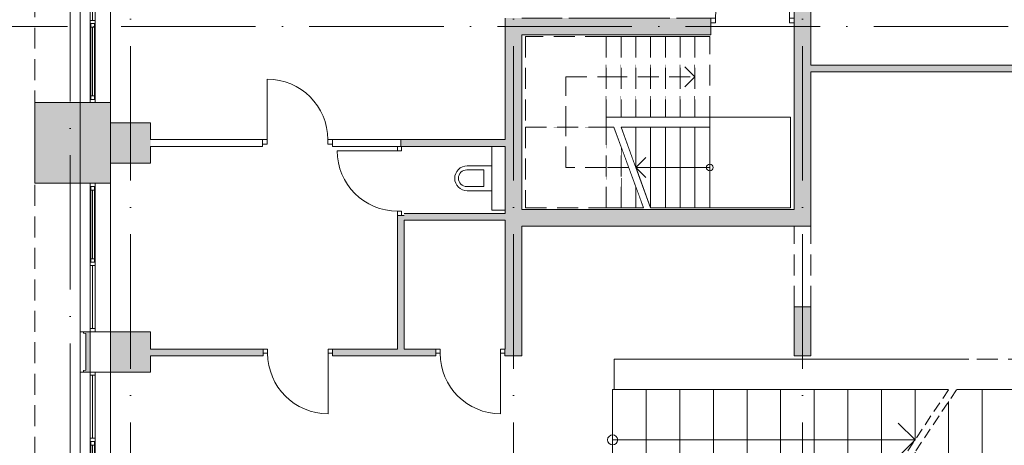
# Model space of a CAD drawing. Header units: millimetres. Extents: x -287545 to 1001608, y -673832 to 307178.
# Tile 17 of 64: x 3351 to 18004, y -21940 to -15605. Entities that reach past the tile are written whole.
import ezdxf
from ezdxf.enums import TextEntityAlignment as Align

# ---------------------------------------------------------------- set-up
doc = ezdxf.new("R2010")
doc.units = ezdxf.units.MM
doc.header["$MEASUREMENT"] = 0
for name, pattern in [('B0304', [1200, 1000, -100, 0, -100]), ('B0701', [468.239987, 311.999989, -156.239998]), ('B0702', [234.740001, 156.239998, -78.500003]), ('v1', [2800, 1000, -400, 0, -400, 1000, 0]), ('Wipeout_Contour', [1000, 0, -1000])]:
    doc.linetypes.add(name, pattern=pattern)
for name, color, linetype in [('21 Buitenwanden', 7, 'Continuous'), ('21 Buitenwanden Doorsnede-arcering', 7, 'Continuous'), ('21 Buitenwanden Ramen', 7, 'Continuous'), ('22 C Binnenwanden', 7, 'Continuous'), ('22 C Binnenwanden Deuren', 7, 'Continuous'), ('22 C Binnenwanden Doorsnede-arcering', 7, 'Continuous'), ('22 NC Binnenwanden', 7, 'Continuous'), ('22 NC Binnenwanden Deuren', 7, 'Continuous'), ('22 NC Binnenwanden Doorsnede-arcering', 7, 'Continuous'), ('24 Trappen', 7, 'Continuous'), ('24 Trappen Afdek-arcering', 7, 'Continuous'), ('28 Draagconstructies - Kolommen GVL', 7, 'Continuous'), ('28 Draagconstructies - Kolommen GVL Doorsnede-arcering', 7, 'Continuous'), ('28 Draagconstructies - Kolommen INT', 7, 'Continuous'), ('28 Draagconstructies - Kolommen INT Doorsnede-arcering', 7, 'Continuous'), ('41 Buitenwandafw', 7, 'Continuous'), ('41 Buitenwandafw Doorsnede-arcering', 7, 'Continuous'), ('74 Sanitair', 7, 'Continuous'), ('90 Terrein omgeving', 7, 'Continuous'), ('A Stramien', 7, 'Continuous')]:
    doc.layers.add(name, color=color, linetype=linetype)
doc.styles.add('GENERATED_STYLE_4', font='arial.ttf')

# ---------------------------------------------------------------- blocks, each defined once
blk = doc.blocks.new('Slab_1_1', base_point=(656, -159592))
at = {"layer": '90 Terrein omgeving', "color": 253, "linetype": 'Continuous', "lineweight": 0, "true_color": 0x99a3a6, "flags": 128}
blk.add_lwpolyline([(44725, -3850), (10025, -3850), (10025, -7810), (4250, -7810), (4250, -24810), (7443, -24810), (7382, -84300)], dxfattribs=at)
blk = doc.blocks.new('Stair_8_1')
at = {"color": 254, "linetype": 'Wipeout_Contour', "lineweight": 0, "ltscale": 112890.590458}
blk.add_wipeout([(14820, -17055), (13620, -17055), (13620, -17205), (13620, -18405), (14820, -18405)], dxfattribs=at).dxf.layer = '24 Trappen Afdek-arcering'
at = {"layer": '24 Trappen', "color": 9, "linetype": 'Continuous', "lineweight": 0}
for p, q in [((13620, -17055), (13620, -16755)), ((14820, -17055), (13620, -17055)), ((13620, -17055), (13620, -17205)), ((14820, -18405), (14820, -17055)), ((13620, -17205), (13620, -18405)), ((13620, -18405), (14820, -18405))]:
    blk.add_line(p, q, dxfattribs=at)
at = {"layer": '24 Trappen', "color": 9, "linetype": 'B0701', "lineweight": 0}
blk.add_line((13920, -17055), (13620, -17055), dxfattribs=at)
at = {"color": 254, "linetype": 'Wipeout_Contour', "lineweight": 0, "ltscale": 89414.008167}
blk.add_wipeout([(13400, -17205), (13400, -18405), (13620, -18405), (13620, -17205)], dxfattribs=at).dxf.layer = '24 Trappen Afdek-arcering'
at = {"layer": '24 Trappen', "color": 9, "linetype": 'Continuous', "lineweight": 0}
for p, q in [((13620, -17205), (13400, -17205)), ((13400, -17205), (13400, -18405)), ((13620, -18405), (13620, -17205)), ((13400, -18405), (13620, -18405))]:
    blk.add_line(p, q, dxfattribs=at)
at = {"layer": '24 Trappen', "color": 9, "linetype": 'Continuous', "lineweight": 0, "flags": 128}
blk.add_lwpolyline([(13620, -17755, 1), (13620, -17855, 1)], format="xyb", close=True, dxfattribs=at)
at = {"color": 254, "linetype": 'Wipeout_Contour', "lineweight": 0, "ltscale": 88884.68169}
blk.add_wipeout([(13180, -18405), (13400, -18405), (13400, -17205), (13180, -17205)], dxfattribs=at).dxf.layer = '24 Trappen Afdek-arcering'
at = {"layer": '24 Trappen', "color": 9, "linetype": 'Continuous', "lineweight": 0}
for p, q in [((13400, -17205), (13180, -17205)), ((13180, -17205), (13180, -18405)), ((13400, -18405), (13400, -17205)), ((13180, -18405), (13400, -18405))]:
    blk.add_line(p, q, dxfattribs=at)
at = {"color": 254, "linetype": 'Wipeout_Contour', "lineweight": 0, "ltscale": 88360.94679}
blk.add_wipeout([(12960, -18405), (13180, -18405), (13180, -17205), (12960, -17205)], dxfattribs=at).dxf.layer = '24 Trappen Afdek-arcering'
at = {"layer": '24 Trappen', "color": 9, "linetype": 'Continuous', "lineweight": 0}
for p, q in [((13180, -17205), (12960, -17205)), ((12960, -17205), (12960, -18405)), ((13180, -18405), (13180, -17205)), ((12960, -18405), (13180, -18405))]:
    blk.add_line(p, q, dxfattribs=at)
at = {"color": 254, "linetype": 'Wipeout_Contour', "lineweight": 0, "ltscale": 87842.903608}
blk.add_wipeout([(12960, -17205), (12740, -17205), (12740, -18405), (12960, -18405)], dxfattribs=at).dxf.layer = '24 Trappen Afdek-arcering'
at = {"layer": '24 Trappen', "color": 9, "linetype": 'Continuous', "lineweight": 0}
for p, q in [((12960, -17205), (12740, -17205)), ((12740, -17205), (12740, -18405)), ((12960, -18405), (12960, -17205)), ((12740, -18405), (12960, -18405))]:
    blk.add_line(p, q, dxfattribs=at)
at = {"color": 254, "linetype": 'Wipeout_Contour', "lineweight": 0, "ltscale": 86836.756121}
blk.add_wipeout([(12520, -17205), (12520, -17805), (12740, -18405), (12740, -17205)], dxfattribs=at).dxf.layer = '24 Trappen Afdek-arcering'
at = {"layer": '24 Trappen', "color": 9, "linetype": 'Continuous', "lineweight": 0}
for p, q in [((12740, -17205), (12520, -17205)), ((12520, -17205), (12520, -17805)), ((12740, -18405), (12740, -17205))]:
    blk.add_line(p, q, dxfattribs=at)
at = {"color": 254, "linetype": 'Wipeout_Contour', "lineweight": 0, "ltscale": 66588.702182}
blk.add_wipeout([(12520, -18405), (12633, -18405), (12520, -18096)], dxfattribs=at).dxf.layer = '24 Trappen Afdek-arcering'
at = {"layer": '24 Trappen', "color": 9, "linetype": 'B0701', "lineweight": 0}
for p, q in [((12520, -18096), (12520, -18405)), ((12520, -18405), (12633, -18405))]:
    blk.add_line(p, q, dxfattribs=at)
at = {"color": 254, "linetype": 'Wipeout_Contour', "lineweight": 0, "ltscale": 64193.352377}
blk.add_wipeout([(12520, -17205), (12300, -17205), (12520, -17805)], dxfattribs=at).dxf.layer = '24 Trappen Afdek-arcering'
at = {"layer": '24 Trappen', "color": 9, "linetype": 'Continuous', "lineweight": 0}
for p, q in [((12520, -17205), (12300, -17205)), ((12520, -17805), (12520, -17205))]:
    blk.add_line(p, q, dxfattribs=at)
at = {"color": 254, "linetype": 'Wipeout_Contour', "lineweight": 0, "ltscale": 87788.060165}
blk.add_wipeout([(12300, -18405), (12520, -18405), (12520, -18096), (12300, -17496)], dxfattribs=at).dxf.layer = '24 Trappen Afdek-arcering'
at = {"layer": '24 Trappen', "color": 9, "linetype": 'B0701', "lineweight": 0}
for p, q in [((12300, -17496), (12300, -18405)), ((12520, -18405), (12520, -18096)), ((12300, -18405), (12520, -18405))]:
    blk.add_line(p, q, dxfattribs=at)
at = {"layer": '24 Trappen', "color": 9, "linetype": 'Continuous', "lineweight": 0}
for p, q in [((12670, -17655), (12520, -17805)), ((13620, -17805), (12520, -17805)), ((12520, -17805), (12670, -17955))]:
    blk.add_line(p, q, dxfattribs=at)
at = {"color": 254, "linetype": 'Wipeout_Contour', "lineweight": 0, "ltscale": 107648.47802}
blk.add_wipeout([(12080, -18405), (12300, -18405), (12300, -17496), (12193, -17205), (12080, -17205)], dxfattribs=at).dxf.layer = '24 Trappen Afdek-arcering'
at = {"layer": '24 Trappen', "color": 9, "linetype": 'B0701', "lineweight": 0}
for p, q in [((12193, -17205), (12080, -17205)), ((12080, -17205), (12080, -18405)), ((12300, -18405), (12300, -17496)), ((12080, -18405), (12300, -18405))]:
    blk.add_line(p, q, dxfattribs=at)
at = {"layer": '24 Trappen', "color": 9, "linetype": 'Continuous', "lineweight": 0}
for p, q in [((12633, -18405), (12193, -17205)), ((12740, -18405), (12300, -17205))]:
    blk.add_line(p, q, dxfattribs=at)
at = {"color": 254, "linetype": 'Wipeout_Contour', "lineweight": 0, "ltscale": 84774.550644}
blk.add_wipeout([(10880, -18405), (12080, -18405), (12080, -17205), (10880, -17205)], dxfattribs=at).dxf.layer = '24 Trappen Afdek-arcering'
at = {"layer": '24 Trappen', "color": 9, "linetype": 'B0701', "lineweight": 0}
for p, q in [((12080, -17205), (10880, -17205)), ((10880, -17205), (10880, -18405)), ((12080, -18405), (12080, -17205)), ((12080, -17805), (11480, -17805)), ((12413, -17805), (12080, -17805)), ((10880, -18405), (12080, -18405))]:
    blk.add_line(p, q, dxfattribs=at)
at = {"color": 254, "linetype": 'Wipeout_Contour', "lineweight": 0, "ltscale": 101440.401134}
blk.add_wipeout([(10880, -15855), (10880, -17205), (12080, -17205), (12080, -17055), (12080, -15855)], dxfattribs=at).dxf.layer = '24 Trappen Afdek-arcering'
at = {"layer": '24 Trappen', "color": 9, "linetype": 'B0701', "lineweight": 0}
for p, q in [((10880, -15855), (10880, -17205)), ((12080, -15855), (10880, -15855)), ((12080, -17055), (12080, -15855)), ((11480, -17205), (11480, -16455)), ((12080, -17205), (12080, -17055)), ((10880, -17205), (12080, -17205)), ((11480, -17805), (11480, -17205))]:
    blk.add_line(p, q, dxfattribs=at)
at = {"color": 254, "linetype": 'Wipeout_Contour', "lineweight": 0, "ltscale": 81926.808295}
blk.add_wipeout([(12080, -15855), (12080, -17055), (12300, -17055), (12300, -15855)], dxfattribs=at).dxf.layer = '24 Trappen Afdek-arcering'
at = {"layer": '24 Trappen', "color": 9, "linetype": 'B0701', "lineweight": 0}
for p, q in [((12300, -15855), (12080, -15855)), ((12080, -15855), (12080, -17055)), ((12300, -17055), (12300, -15855)), ((11480, -16455), (12080, -16455)), ((12080, -17055), (12300, -17055))]:
    blk.add_line(p, q, dxfattribs=at)
at = {"color": 254, "linetype": 'Wipeout_Contour', "lineweight": 0, "ltscale": 82453.864259}
blk.add_wipeout([(12300, -17055), (12520, -17055), (12520, -15855), (12300, -15855)], dxfattribs=at).dxf.layer = '24 Trappen Afdek-arcering'
at = {"layer": '24 Trappen', "color": 9, "linetype": 'B0701', "lineweight": 0}
for p, q in [((12300, -15855), (12300, -17055)), ((12520, -15855), (12300, -15855)), ((12520, -17055), (12520, -15855)), ((12300, -17055), (12520, -17055))]:
    blk.add_line(p, q, dxfattribs=at)
at = {"color": 254, "linetype": 'Wipeout_Contour', "lineweight": 0, "ltscale": 82986.902452}
blk.add_wipeout([(12520, -15855), (12520, -17055), (12740, -17055), (12740, -15855)], dxfattribs=at).dxf.layer = '24 Trappen Afdek-arcering'
at = {"layer": '24 Trappen', "color": 9, "linetype": 'B0701', "lineweight": 0}
for p, q in [((12520, -15855), (12520, -17055)), ((12740, -15855), (12520, -15855)), ((12740, -17055), (12740, -15855)), ((12520, -17055), (12740, -17055))]:
    blk.add_line(p, q, dxfattribs=at)
at = {"color": 254, "linetype": 'Wipeout_Contour', "lineweight": 0, "ltscale": 83525.808244}
blk.add_wipeout([(12740, -17055), (12960, -17055), (12960, -15855), (12740, -15855)], dxfattribs=at).dxf.layer = '24 Trappen Afdek-arcering'
at = {"layer": '24 Trappen', "color": 9, "linetype": 'B0701', "lineweight": 0}
for p, q in [((12740, -15855), (12740, -17055)), ((12960, -15855), (12740, -15855)), ((12960, -17055), (12960, -15855)), ((12740, -17055), (12960, -17055))]:
    blk.add_line(p, q, dxfattribs=at)
at = {"color": 254, "linetype": 'Wipeout_Contour', "lineweight": 0, "ltscale": 84070.468711}
blk.add_wipeout([(12960, -17055), (13180, -17055), (13180, -15855), (12960, -15855)], dxfattribs=at).dxf.layer = '24 Trappen Afdek-arcering'
at = {"layer": '24 Trappen', "color": 9, "linetype": 'B0701', "lineweight": 0}
for p, q in [((12960, -15855), (12960, -17055)), ((13180, -15855), (12960, -15855)), ((13180, -17055), (13180, -15855)), ((12960, -17055), (13180, -17055))]:
    blk.add_line(p, q, dxfattribs=at)
at = {"color": 254, "linetype": 'Wipeout_Contour', "lineweight": 0, "ltscale": 84620.77265}
blk.add_wipeout([(13180, -17055), (13400, -17055), (13400, -15855), (13180, -15855)], dxfattribs=at).dxf.layer = '24 Trappen Afdek-arcering'
at = {"layer": '24 Trappen', "color": 9, "linetype": 'B0701', "lineweight": 0}
for p, q in [((13180, -15855), (13180, -17055)), ((13400, -15855), (13180, -15855)), ((13400, -17055), (13400, -15855)), ((13180, -17055), (13400, -17055))]:
    blk.add_line(p, q, dxfattribs=at)
at = {"color": 254, "linetype": 'Wipeout_Contour', "lineweight": 0, "ltscale": 85176.610606}
blk.add_wipeout([(13400, -17055), (13620, -17055), (13620, -15855), (13400, -15855)], dxfattribs=at).dxf.layer = '24 Trappen Afdek-arcering'
at = {"layer": '24 Trappen', "color": 9, "linetype": 'B0701', "lineweight": 0}
for p, q in [((13400, -15855), (13400, -17055)), ((13620, -15855), (13400, -15855)), ((13620, -17055), (13620, -15855)), ((12080, -16455), (13400, -16455)), ((13400, -17055), (13620, -17055))]:
    blk.add_line(p, q, dxfattribs=at)
at = {"layer": '24 Trappen', "color": 9, "linetype": 'B0304', "lineweight": 0}
for p, q in [((13400, -16455), (13250, -16305)), ((13250, -16605), (13400, -16455))]:
    blk.add_line(p, q, dxfattribs=at)
blk = doc.blocks.new('Simple Door Opening')
at = {"layer": '22 C Binnenwanden Deuren', "color": 1, "linetype": 'Continuous', "lineweight": 0}
for p, q in [((-600, 0), (-600, 250)), ((600, 0), (600, 250))]:
    blk.add_line(p, q, dxfattribs=at)
at = {"layer": '22 C Binnenwanden Deuren', "color": 9, "linetype": 'B0701', "lineweight": 0}
for p, q in [((-600, 250), (600, 250)), ((-600, 0), (600, 0))]:
    blk.add_line(p, q, dxfattribs=at)
blk = doc.blocks.new('Wall_94_1', base_point=(15000, -20610))
at = {"layer": '22 C Binnenwanden Doorsnede-arcering', "linetype": 'Continuous', "lineweight": 0, "true_color": 0x323232}
for points in [[(15125, -15630), (14875, -15630), (14875, -18680), (15125, -18680)], [(15125, -19880), (14875, -19880), (14875, -20610), (15125, -20610)]]:
    blk.add_hatch(color=250, dxfattribs=at).paths.add_polyline_path(points)
at = {"layer": '22 C Binnenwanden', "color": 1, "linetype": 'Continuous', "lineweight": 0}
for p, q in [((15125, -18680), (14875, -18680)), ((15125, -19880), (14875, -19880))]:
    blk.add_line(p, q, dxfattribs=at)
at = {"layer": '22 C Binnenwanden', "color": 1, "linetype": 'Continuous', "lineweight": 0, "flags": 128}
for points in [[(15125, -16280), (15125, -15630)], [(14875, -15830), (14875, -18430)], [(15125, -18680), (15125, -16380)], [(14875, -19880), (14875, -20610)], [(15125, -20610), (15125, -19880)], [(14875, -20610), (15125, -20610)]]:
    blk.add_lwpolyline(points, dxfattribs=at)
at = {"layer": '22 C Binnenwanden Deuren', "color": 1, "linetype": 'Continuous', "lineweight": 0, "zscale": 1000, "rotation": 89.99999999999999}
blk.add_blockref('Simple Door Opening', (15125, -19280), dxfattribs=at)
blk = doc.blocks.new('D1 27_8')
at = {"layer": '22 C Binnenwanden Deuren', "color": 1, "linetype": 'Continuous', "lineweight": 0}
for p, q in [((550, 0), (550, 1100)), ((-550, 0), (-620, 0)), ((-620, 0), (-620, -70)), ((-620, 0), (-620, -70)), ((-620, 0), (-620, -70)), ((-550, -70), (-550, 0)), ((620, 0), (550, 0)), ((550, 0), (550, -70)), ((620, -70), (620, 0)), ((620, 0), (620, -70)), ((620, 0), (620, -70)), ((-620, -70), (-550, -70)), ((-620, -70), (-620, -250)), ((550, -70), (620, -70)), ((620, -70), (620, -250))]:
    blk.add_line(p, q, dxfattribs=at)
at = {"layer": '22 C Binnenwanden Deuren', "color": 9, "linetype": 'Continuous', "lineweight": 0}
blk.add_arc((550, 0), 1100, 90, 180, dxfattribs=at)
blk = doc.blocks.new('Wall_95_1', base_point=(10700, -15705))
at = {"layer": '22 C Binnenwanden Doorsnede-arcering', "linetype": 'Continuous', "lineweight": 0, "true_color": 0x323232}
for points in [[(10825, -15830), (10575, -15580), (10575, -15830)], [(10825, -15580), (10575, -15580), (10825, -15830)], [(10825, -15830), (13635, -15830), (13635, -15580), (10825, -15580)]]:
    blk.add_hatch(color=250, dxfattribs=at).paths.add_polyline_path(points)
at = {"layer": '22 C Binnenwanden', "color": 1, "linetype": 'Continuous', "lineweight": 0}
for p, q in [((13635, -15580), (13635, -15650)), ((13635, -15650), (13635, -15830)), ((14875, -15580), (14875, -15650)), ((14875, -15650), (14875, -15830))]:
    blk.add_line(p, q, dxfattribs=at)
at = {"layer": '22 C Binnenwanden', "color": 1, "linetype": 'Continuous', "lineweight": 0, "flags": 128}
for points in [[(10575, -15580), (10575, -15830)], [(11425, -15580), (10825, -15580)], [(13025, -15580), (11525, -15580)], [(13635, -15580), (13125, -15580)], [(10825, -15830), (13635, -15830)]]:
    blk.add_lwpolyline(points, dxfattribs=at)
at = {"layer": '22 C Binnenwanden Deuren', "color": 1, "linetype": 'Continuous', "lineweight": 0, "zscale": 1000}
blk.add_blockref('D1 27_8', (14255, -15580), dxfattribs=at)
blk = doc.blocks.new('Wall_97_1', base_point=(10700, -15705))
at = {"layer": '22 C Binnenwanden Doorsnede-arcering', "linetype": 'Continuous', "lineweight": 0, "true_color": 0x323232}
for points in [[(10575, -15830), (10575, -20510), (10825, -20610), (10825, -15830)], [(10575, -20510), (10575, -20610), (10825, -20610)]]:
    blk.add_hatch(color=250, dxfattribs=at).paths.add_polyline_path(points)
at = {"layer": '22 C Binnenwanden', "color": 1, "linetype": 'Continuous', "lineweight": 0, "flags": 128}
for points in [[(10575, -15830), (10575, -17390)], [(10825, -18430), (10825, -15830)], [(10575, -17490), (10575, -18490)], [(10575, -18590), (10575, -20510)], [(10825, -20610), (10825, -18680)]]:
    blk.add_lwpolyline(points, dxfattribs=at)
at = {"layer": '22 NC Binnenwanden', "color": 1, "linetype": 'Continuous', "lineweight": 0, "flags": 128}
blk.add_lwpolyline([(10825, -20610), (10575, -20610)], dxfattribs=at)
blk = doc.blocks.new('Wall_100_1', base_point=(10700, -18555))
at = {"layer": '22 C Binnenwanden Doorsnede-arcering', "linetype": 'Continuous', "lineweight": 0, "true_color": 0x323232}
blk.add_hatch(color=250, dxfattribs=at).paths.add_polyline_path([(10825, -18680), (14875, -18680), (14875, -18430), (10825, -18430)])
at = {"layer": '22 C Binnenwanden', "color": 1, "linetype": 'Continuous', "lineweight": 0, "flags": 128}
for points in [[(14875, -18430), (10825, -18430)], [(10825, -18680), (14875, -18680)]]:
    blk.add_lwpolyline(points, dxfattribs=at)
blk = doc.blocks.new('Simple Door Opening_2')
at = {"layer": '22 C Binnenwanden Deuren', "color": 1, "linetype": 'Continuous', "lineweight": 0}
for p, q in [((-750, 0), (-750, 250)), ((750, 0), (750, 250))]:
    blk.add_line(p, q, dxfattribs=at)
at = {"layer": '22 C Binnenwanden Deuren', "color": 9, "linetype": 'B0701', "lineweight": 0}
for p, q in [((-750, 250), (750, 250)), ((-750, 0), (750, 0))]:
    blk.add_line(p, q, dxfattribs=at)
blk = doc.blocks.new('Wall_102_1', base_point=(15000, -15855))
at = {"layer": '22 C Binnenwanden Doorsnede-arcering', "linetype": 'Continuous', "lineweight": 0, "true_color": 0x323232}
for points in [[(15125, -13080), (14875, -13080), (14875, -13580), (15125, -13580)], [(14875, -15855), (15125, -15855), (15125, -15080), (14875, -15080)]]:
    blk.add_hatch(color=250, dxfattribs=at).paths.add_polyline_path(points)
at = {"layer": '22 C Binnenwanden', "color": 1, "linetype": 'Continuous', "lineweight": 0, "flags": 128}
for points in [[(14875, -13080), (14875, -13580)], [(15125, -13480), (15125, -13080)], [(14875, -15080), (14875, -15580)], [(15125, -15855), (15125, -15080)], [(14875, -15830), (14875, -15855)]]:
    blk.add_lwpolyline(points, dxfattribs=at)
at = {"layer": '22 C Binnenwanden Deuren', "color": 1, "linetype": 'Continuous', "lineweight": 0, "xscale": -1, "zscale": 1000, "rotation": 90}
blk.add_blockref('Simple Door Opening_2', (15125, -14330), dxfattribs=at)
blk.add_blockref('Simple Door Opening_2', (15125, -14330), dxfattribs=at)
blk = doc.blocks.new('D1 27_11')
at = {"layer": '22 NC Binnenwanden Deuren', "color": 1, "linetype": 'Continuous', "lineweight": 0}
for p, q in [((450, 0), (450, 900)), ((-450, 0), (-520, 0)), ((-520, 0), (-520, -70)), ((-520, 0), (-520, -70)), ((-520, 0), (-520, -70)), ((-450, -70), (-450, 0)), ((520, 0), (450, 0)), ((450, 0), (450, -70)), ((520, -70), (520, 0)), ((520, 0), (520, -70)), ((520, 0), (520, -70)), ((-520, -70), (-450, -70)), ((-520, -70), (-520, -100)), ((450, -70), (520, -70)), ((520, -70), (520, -100))]:
    blk.add_line(p, q, dxfattribs=at)
at = {"layer": '22 NC Binnenwanden Deuren', "color": 9, "linetype": 'Continuous', "lineweight": 0}
blk.add_arc((450, 0), 900, 90, 180, dxfattribs=at)
blk = doc.blocks.new('Wall_111_1', base_point=(5000, -17440))
at = {"layer": '22 NC Binnenwanden', "color": 1, "linetype": 'Continuous', "lineweight": 0}
for p, q in [((6966, -17390), (6966, -17460)), ((8006, -17390), (8006, -17460)), ((6966, -17460), (6966, -17490)), ((8006, -17460), (8006, -17490))]:
    blk.add_line(p, q, dxfattribs=at)
at = {"layer": '22 NC Binnenwanden', "color": 1, "linetype": 'Continuous', "lineweight": 0, "flags": 128}
for points in [[(6966, -17390), (5300, -17390)], [(9092, -17390), (8006, -17390)], [(5300, -17490), (6966, -17490)], [(8006, -17490), (9092, -17490)]]:
    blk.add_lwpolyline(points, dxfattribs=at)
at = {"layer": '22 NC Binnenwanden Deuren', "color": 1, "linetype": 'Continuous', "lineweight": 0, "xscale": -0.9999999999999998, "zscale": 1000, "rotation": 359.9999897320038}
blk.add_blockref('D1 27_11', (7486, -17390), dxfattribs=at)
blk = doc.blocks.new('D1 27_12')
at = {"layer": '22 NC Binnenwanden Deuren', "color": 1, "linetype": 'Continuous', "lineweight": 0}
for p, q in [((450, 0), (450, 900)), ((-515, 0), (-515, 40)), ((-450, 0), (-515, 0)), ((-515, 0), (-515, -60)), ((-515, -60), (-515, 0)), ((-515, -60), (-515, 0)), ((-450, -60), (-450, 0)), ((515, 0), (450, 0)), ((450, 0), (450, -60)), ((515, 0), (515, 40)), ((515, -60), (515, 0)), ((515, -60), (515, 0)), ((515, -60), (515, 0)), ((-515, -60), (-450, -60)), ((450, -60), (515, -60))]:
    blk.add_line(p, q, dxfattribs=at)
at = {"layer": '22 NC Binnenwanden Deuren', "color": 9, "linetype": 'Continuous', "lineweight": 0}
blk.add_arc((450, 0), 900, 90, 180, dxfattribs=at)
blk = doc.blocks.new('Wall_112_1', base_point=(5000, -20560))
at = {"layer": '22 NC Binnenwanden Doorsnede-arcering', "linetype": 'Continuous', "lineweight": 0}
for points in [[(5300, -20510), (5300, -20610), (6976, -20610), (6976, -20510)], [(8006, -20510), (8006, -20610), (9543, -20610), (9543, -20510)], [(10573, -20610), (10575, -20610), (10575, -20510), (10573, -20510)]]:
    blk.add_hatch(color=251, dxfattribs=at).paths.add_polyline_path(points)
at = {"layer": '22 NC Binnenwanden', "color": 1, "linetype": 'Continuous', "lineweight": 0}
for p, q in [((6976, -20510), (6976, -20570)), ((8006, -20510), (8006, -20570)), ((9543, -20510), (9543, -20570)), ((10573, -20510), (10573, -20570)), ((6976, -20570), (6976, -20610)), ((8006, -20570), (8006, -20610)), ((9543, -20570), (9543, -20610)), ((10573, -20570), (10573, -20610))]:
    blk.add_line(p, q, dxfattribs=at)
at = {"layer": '22 NC Binnenwanden', "color": 1, "linetype": 'Continuous', "lineweight": 0, "flags": 128}
for points in [[(6976, -20510), (5300, -20510)], [(8975, -20510), (8006, -20510)], [(9543, -20510), (9075, -20510)], [(10575, -20510), (10573, -20510)], [(5300, -20610), (6976, -20610)], [(8006, -20610), (9543, -20610)], [(10573, -20610), (10575, -20610)]]:
    blk.add_lwpolyline(points, dxfattribs=at)
at = {"layer": '22 NC Binnenwanden Deuren', "color": 1, "linetype": 'Continuous', "lineweight": 0, "xscale": -0.9999999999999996, "zscale": 1000, "rotation": 179.9999816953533}
for p in [(7491, -20570), (10058, -20570)]:
    blk.add_blockref('D1 27_12', p, dxfattribs=at)
blk = doc.blocks.new('Wall_113_1', base_point=(10700, -17440))
at = {"layer": '22 NC Binnenwanden Doorsnede-arcering', "linetype": 'Continuous', "lineweight": 0}
blk.add_hatch(color=251, dxfattribs=at).paths.add_polyline_path([(10575, -17390), (9025, -17390), (9025, -17490), (10575, -17490)])
at = {"layer": '22 NC Binnenwanden', "color": 1, "linetype": 'Continuous', "lineweight": 0, "flags": 128}
for points in [[(10575, -17390), (9025, -17390)], [(9025, -17390), (9025, -17490)], [(9025, -17490), (10575, -17490)]]:
    blk.add_lwpolyline(points, dxfattribs=at)
blk = doc.blocks.new('R2 bl ol 27_5')
at = {"layer": '21 Buitenwanden Ramen', "color": 9, "linetype": 'Continuous', "lineweight": 0}
for p, q in [((-1105, 150), (1105, 150)), ((-1105, 150), (-1105, 50)), ((1105, 150), (1105, 50)), ((-1105, 50), (-1105, 0)), ((-1105, 0), (-1105, -72)), ((-1105, 0), (-1105, -72)), ((-1057, 0), (-119, 0)), ((-71, 0), (1057, 0)), ((1105, 50), (1105, 0)), ((1105, 0), (1105, -72)), ((1105, 0), (1105, -72)), ((-1105, -72), (-1105, -300)), ((-1057, -36), (-119, -36)), ((-119, -72), (-1057, -72)), ((1057, -72), (-71, -72)), ((-18, -11.99375), (1004, -11.99375)), ((1105, -72), (1105, -300)), ((-1105, -300), (1105, -300))]:
    blk.add_line(p, q, dxfattribs=at)
at = {"layer": '21 Buitenwanden Ramen', "color": 1, "linetype": 'Continuous', "lineweight": 0}
for p, q in [((-1105, 0), (-1057, 0)), ((-1057, 0), (-1057, -72)), ((-119, -72), (-119, 0)), ((-119, 0), (-95, 0)), ((-95, 0), (-71, 0)), ((-71, 0), (-71, -62)), ((1057, -62), (1057, 0)), ((1057, 0), (1105, 0)), ((-1057, -72), (-1105, -72)), ((-95, -72), (-119, -72)), ((-71, -72), (-95, -72)), ((-71, -11.99375), (-18, -11.99375)), ((-71, -62), (-71, -11.99375)), ((-71, -62), (-71, -72)), ((-18, -62), (-71, -62)), ((-18, -11.99375), (-18, -62)), ((-18, -11.99375), (1004, -11.99375)), ((-18, -36.99688), (1004, -36.99688)), ((1004, -62), (-18, -62)), ((1004, -62), (1004, -11.99375)), ((1004, -11.99375), (1057, -11.99375)), ((1057, -62), (1004, -62)), ((1057, -11.99375), (1057, -62)), ((1057, -72), (1057, -62)), ((1105, -72), (1057, -72))]:
    blk.add_line(p, q, dxfattribs=at)
blk = doc.blocks.new('R rechthoekige opening 27_2')
at = {"layer": '21 Buitenwanden Ramen', "color": 9, "linetype": 'Continuous', "lineweight": 0}
for p, q in [((-300, 186), (300, 186)), ((-300, 0), (-300, 186)), ((300, 0), (300, 186)), ((-300, -114), (-300, 0)), ((300, -114), (300, 0)), ((-300, -164), (-300, -114)), ((300, -164), (300, -114)), ((-300, -264), (-300, -164)), ((-300, -264), (300, -264)), ((300, -264), (300, -164))]:
    blk.add_line(p, q, dxfattribs=at)
blk = doc.blocks.new('Wall_118_1', base_point=(4700, -24360))
at = {"layer": '21 Buitenwanden Doorsnede-arcering', "linetype": 'Continuous', "lineweight": 0, "true_color": 0x323232}
for points in [[(4350, -16840), (4250, -16840), (4250, -18040), (4350, -18040)], [(4350, -16840), (4350, -18040), (4400, -18040), (4400, -16840)], [(4700, -16840), (4400, -16840), (4400, -18040), (4700, -18040)]]:
    blk.add_hatch(color=250, dxfattribs=at).paths.add_polyline_path(points)
at = {"layer": '21 Buitenwanden', "color": 9, "linetype": 'Continuous', "lineweight": 0}
for p, q in [((4250, -16840), (4350, -16840)), ((4350, -16840), (4400, -16840)), ((4400, -16840), (4472, -16840)), ((4472, -16840), (4700, -16840)), ((4250, -18040), (4350, -18040)), ((4350, -18040), (4400, -18040)), ((4400, -18040), (4472, -18040)), ((4472, -18040), (4700, -18040))]:
    blk.add_line(p, q, dxfattribs=at)
at = {"layer": '21 Buitenwanden', "color": 1, "linetype": 'Continuous', "lineweight": 0, "flags": 128}
for points in [[(4250, -16840), (4250, -18040)], [(4700, -18040), (4700, -16840)]]:
    blk.add_lwpolyline(points, dxfattribs=at)
at = {"layer": '21 Buitenwanden Ramen', "color": 1, "linetype": 'Continuous', "lineweight": 0, "xscale": -1, "zscale": 1000, "rotation": 90}
for p in [(4400, -15735), (4400, -21955)]:
    blk.add_blockref('R2 bl ol 27_5', p, dxfattribs=at)
at = {"layer": '21 Buitenwanden Ramen', "color": 1, "linetype": 'Continuous', "lineweight": 0, "zscale": 1000}
for name, p, rotation in [('R2 bl ol 27_5', (4400, -19145), 90), ('R rechthoekige opening 27_2', (4514, -20550), 270)]:
    blk.add_blockref(name, p, dxfattribs=dict(at, rotation=rotation))
blk = doc.blocks.new('D1 27_14')
at = {"layer": '22 NC Binnenwanden Deuren', "color": 1, "linetype": 'Continuous', "lineweight": 0}
for p, q in [((450, 0), (450, 900)), ((-450, 0), (-515, 0)), ((-515, 0), (-515, -60)), ((-515, 0), (-515, -60)), ((-515, 0), (-515, -60)), ((-450, -60), (-450, 0)), ((515, 0), (450, 0)), ((450, 0), (450, -60)), ((515, -60), (515, 0)), ((515, 0), (515, -60)), ((515, 0), (515, -60)), ((-515, -60), (-450, -60)), ((-515, -60), (-515, -100)), ((450, -60), (515, -60)), ((515, -60), (515, -100))]:
    blk.add_line(p, q, dxfattribs=at)
at = {"layer": '22 NC Binnenwanden Deuren', "color": 9, "linetype": 'Continuous', "lineweight": 0}
blk.add_arc((450, 0), 900, 90, 180, dxfattribs=at)
blk = doc.blocks.new('Wall_141_1', base_point=(9025, -20560))
at = {"layer": '22 NC Binnenwanden Doorsnede-arcering', "linetype": 'Continuous', "lineweight": 0}
blk.add_hatch(color=251, dxfattribs=at).paths.add_polyline_path([(8975, -20510), (9075, -20510), (9075, -18520), (8975, -18520)])
at = {"layer": '22 NC Binnenwanden', "color": 1, "linetype": 'Continuous', "lineweight": 0}
for p, q in [((8975, -17490), (9035, -17490)), ((9035, -17490), (9075, -17490)), ((8975, -18520), (9035, -18520)), ((9035, -18520), (9075, -18520))]:
    blk.add_line(p, q, dxfattribs=at)
at = {"layer": '22 NC Binnenwanden', "color": 1, "linetype": 'Continuous', "lineweight": 0, "flags": 128}
for points in [[(8975, -18520), (8975, -20510)], [(9075, -20510), (9075, -18590)]]:
    blk.add_lwpolyline(points, dxfattribs=at)
at = {"layer": '22 NC Binnenwanden Deuren', "color": 1, "linetype": 'Continuous', "lineweight": 0, "zscale": 1000, "rotation": 89.9999816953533}
blk.add_blockref('D1 27_14', (8975, -18005), dxfattribs=at)
blk = doc.blocks.new('Wall_142_1', base_point=(9025, -18540))
at = {"layer": '22 NC Binnenwanden Doorsnede-arcering', "linetype": 'Continuous', "lineweight": 0}
blk.add_hatch(color=251, dxfattribs=at).paths.add_polyline_path([(9075, -18590), (10575, -18590), (10575, -18490), (9075, -18490)])
at = {"layer": '22 NC Binnenwanden', "color": 1, "linetype": 'Continuous', "lineweight": 0, "flags": 128}
for points in [[(10575, -18490), (9075, -18490)], [(9075, -18590), (10575, -18590)]]:
    blk.add_lwpolyline(points, dxfattribs=at)
blk = doc.blocks.new('Wall_143_1', base_point=(15000, -16330))
at = {"layer": '22 NC Binnenwanden Doorsnede-arcering', "linetype": 'Continuous', "lineweight": 0}
for points in [[(21775, -16280), (15125, -16280), (15125, -16380), (21775, -16380)], [(22025, -16380), (28675, -16380), (28675, -16280), (22025, -16280)]]:
    blk.add_hatch(color=251, dxfattribs=at).paths.add_polyline_path(points)
at = {"layer": '22 NC Binnenwanden', "color": 1, "linetype": 'Continuous', "lineweight": 0, "flags": 128}
for points in [[(21775, -16280), (15125, -16280)], [(15125, -16380), (21775, -16380)], [(26975, -16280), (22025, -16280)], [(22025, -16380), (28675, -16380)], [(28675, -16280), (27075, -16280)]]:
    blk.add_lwpolyline(points, dxfattribs=at)
blk = doc.blocks.new('Column_22_1', base_point=(5000, -17440))
at = {"layer": '28 Draagconstructies - Kolommen INT Doorsnede-arcering', "linetype": 'Continuous', "lineweight": 0, "true_color": 0x323232}
for points in [[(4700, -17140), (4700, -17740), (5300, -17740), (5300, -17490), (5000, -17490), (5000, -17390), (5300, -17390), (5300, -17140)], [(5000, -17390), (5000, -17490), (5300, -17490), (5300, -17390)]]:
    blk.add_hatch(color=250, dxfattribs=at).paths.add_polyline_path(points)
at = {"layer": '28 Draagconstructies - Kolommen INT', "color": 5, "linetype": 'Continuous', "lineweight": 0, "flags": 128}
blk.add_lwpolyline([(5300, -17390), (5300, -17140), (4700, -17140), (4700, -17740), (5300, -17740), (5300, -17490)], dxfattribs=at)
blk = doc.blocks.new('Column_25_1', base_point=(5000, -20550))
at = {"layer": '28 Draagconstructies - Kolommen INT Doorsnede-arcering', "linetype": 'Continuous', "lineweight": 0, "true_color": 0x323232}
for points in [[(4700, -20250), (4700, -20850), (5300, -20850), (5300, -20610), (5000, -20610), (5000, -20510), (5300, -20510), (5300, -20250)], [(5300, -20510), (5000, -20510), (5000, -20610), (5300, -20610)]]:
    blk.add_hatch(color=250, dxfattribs=at).paths.add_polyline_path(points)
at = {"layer": '28 Draagconstructies - Kolommen INT', "color": 5, "linetype": 'Continuous', "lineweight": 0, "flags": 128}
blk.add_lwpolyline([(5300, -20510), (5300, -20250), (4700, -20250), (4700, -20850), (5300, -20850), (5300, -20610)], dxfattribs=at)
blk = doc.blocks.new('Column_34_1', base_point=(4400, -20550))
at = {"layer": '41 Buitenwandafw Doorsnede-arcering', "linetype": 'Continuous', "lineweight": 0, "true_color": 0x323232}
for points in [[(4400, -20250), (4300, -20255), (4300, -20273), (4337, -20278), (4337, -20369), (4337, -20822), (4300, -20827), (4300, -20845), (4400, -20850), (4400, -20848), (4302, -20843), (4302, -20829), (4339, -20824), (4339, -20749), (4339, -20369), (4339, -20276), (4302, -20271), (4302, -20257), (4400, -20252)], [(4302, -20843), (4400, -20848), (4400, -20749), (4400, -20252), (4302, -20257), (4302, -20271), (4339, -20276), (4339, -20369), (4339, -20749), (4339, -20824), (4302, -20829)]]:
    blk.add_hatch(color=250, dxfattribs=at).paths.add_polyline_path(points)
at = {"layer": '41 Buitenwandafw', "color": 2, "linetype": 'Continuous', "lineweight": 0, "flags": 128}
for points in [[(4400, -20252), (4400, -20250), (4300, -20255), (4300, -20273), (4337, -20278), (4337, -20369), (4337, -20822), (4300, -20827), (4300, -20845), (4400, -20850), (4400, -20848)], [(4400, -20848), (4400, -20749), (4400, -20252)]]:
    blk.add_lwpolyline(points, dxfattribs=at)
blk = doc.blocks.new('Column_37_1', base_point=(3912, -17440))
at = {"layer": '28 Draagconstructies - Kolommen GVL Doorsnede-arcering', "linetype": 'Continuous', "lineweight": 0, "true_color": 0x323232}
blk.add_hatch(color=250, dxfattribs=at).paths.add_polyline_path([(4250, -18040), (4250, -16840), (3575, -16840), (3575, -18040)])
at = {"layer": '28 Draagconstructies - Kolommen GVL', "color": 5, "linetype": 'Continuous', "lineweight": 0, "flags": 128}
blk.add_lwpolyline([(4250, -18040), (4250, -16840), (3575, -16840), (3575, -18040)], close=True, dxfattribs=at)
blk = doc.blocks.new('Stair_15_1')
at = {"layer": '24 Trappen', "color": 9, "linetype": 'Continuous', "lineweight": 0}
for p, q in [((12200, -20660), (17475, -20660)), ((12200, -21110), (12200, -20660)), ((12175, -22610), (12175, -21110)), ((12175, -21110), (12675, -21110)), ((17175, -21110), (12200, -21110)), ((12675, -22610), (12675, -21110)), ((12675, -21110), (13175, -21110)), ((13175, -22610), (13175, -21110)), ((13175, -21110), (13675, -21110)), ((13675, -22610), (13675, -21110)), ((13675, -21110), (14175, -21110)), ((14175, -22610), (14175, -21110)), ((14175, -21110), (14675, -21110)), ((14675, -22610), (14675, -21110)), ((14675, -21110), (15175, -21110)), ((15175, -22610), (15175, -21110)), ((15175, -21110), (15675, -21110)), ((15675, -22610), (15675, -21110)), ((15675, -21110), (16175, -21110)), ((16175, -22610), (16175, -21110)), ((16175, -21110), (16675, -21110)), ((16675, -21860), (16675, -21110)), ((16675, -21110), (17175, -21110)), ((16675, -21860), (16425, -21610)), ((12175, -21860), (12675, -21860)), ((12675, -21860), (16675, -21860)), ((16425, -22110), (16675, -21860)), ((12675, -22610), (12175, -22610)), ((12200, -22610), (16175, -22610)), ((12200, -23060), (12200, -22610)), ((13175, -22610), (12675, -22610)), ((13675, -22610), (13175, -22610)), ((14175, -22610), (13675, -22610)), ((14675, -22610), (14175, -22610)), ((15175, -22610), (14675, -22610)), ((15675, -22610), (15175, -22610)), ((16175, -22610), (15675, -22610)), ((15875, -23060), (12200, -23060))]:
    blk.add_line(p, q, dxfattribs=at)
at = {"layer": '24 Trappen', "color": 9, "linetype": 'B0701', "lineweight": 0}
for p, q in [((17595, -20660), (21675, -20660)), ((21675, -20660), (21725, -20660)), ((21725, -20660), (21725, -21110)), ((21675, -21110), (17295, -21110)), ((21725, -21110), (21675, -21110)), ((16295, -22610), (21675, -22610)), ((21675, -22610), (21725, -22610)), ((21725, -22610), (21725, -23060)), ((21675, -23060), (15995, -23060)), ((21725, -23060), (21675, -23060))]:
    blk.add_line(p, q, dxfattribs=at)
at = {"layer": '24 Trappen', "color": 9, "linetype": 'B0702', "lineweight": 0}
blk.add_line((16175, -22610), (17175, -21110), dxfattribs=at)
at = {"layer": '24 Trappen', "color": 252, "linetype": 'B0702', "lineweight": 0, "true_color": 0x969696}
blk.add_line((16295, -22610), (17295, -21110), dxfattribs=at)
at = {"layer": '24 Trappen', "color": 252, "linetype": 'Continuous', "lineweight": 0, "true_color": 0x969696}
for p, q in [((17295, -21110), (17675, -21110)), ((17675, -22610), (17675, -21110)), ((17675, -21110), (18175, -21110)), ((18175, -22610), (18175, -21110)), ((18175, -21110), (18675, -21110)), ((18675, -22610), (18675, -21110)), ((18675, -21110), (19175, -21110)), ((19175, -22610), (19175, -21110)), ((19175, -21110), (19675, -21110)), ((19675, -22610), (19675, -21110)), ((19675, -21110), (20175, -21110)), ((20175, -22610), (20175, -21110)), ((20175, -21110), (20675, -21110)), ((20675, -22610), (20675, -21110)), ((20675, -21110), (21175, -21110)), ((21175, -22610), (21175, -21110)), ((21175, -21110), (21675, -21110)), ((17175, -22610), (17175, -21290)), ((16675, -22610), (16675, -22040)), ((16675, -22610), (16295, -22610)), ((17175, -22610), (16675, -22610)), ((17675, -22610), (17175, -22610)), ((18175, -22610), (17675, -22610)), ((18675, -22610), (18175, -22610)), ((19175, -22610), (18675, -22610)), ((19675, -22610), (19175, -22610)), ((20175, -22610), (19675, -22610)), ((20675, -22610), (20175, -22610)), ((21175, -22610), (20675, -22610)), ((21675, -22610), (21175, -22610))]:
    blk.add_line(p, q, dxfattribs=at)
at = {"layer": '24 Trappen', "color": 9, "linetype": 'Continuous', "lineweight": 0}
for start, end in [(0, 180), (180, 0)]:
    blk.add_arc((12175, -21860), 75, start, end, dxfattribs=at)
blk = doc.blocks.new('Ontwerp wc 27 KM')
at = {"layer": '74 Sanitair', "color": 251, "linetype": 'Continuous', "lineweight": 0}
for p, q in [((60, -115), (60, -370)), ((310, -115), (60, -115)), ((310, -370), (310, -115))]:
    blk.add_line(p, q, dxfattribs=at)
at = {"layer": '74 Sanitair', "color": 251, "linetype": 'Continuous', "lineweight": 0, "flags": 128}
blk.add_lwpolyline([(0, 0), (0, -365, 0.414214), (185, -550, 0.414214), (370, -365), (370, 0)], format="xyb", close=True, dxfattribs=at)
at = {"layer": '74 Sanitair', "color": 251, "linetype": 'Continuous', "lineweight": 0}
for start, end in [(180, 270), (270, 0)]:
    blk.add_arc((185, -370), 125, start, end, dxfattribs=at)
blk = doc.blocks.new('Kubus 27')
at = {"layer": '74 Sanitair', "color": 251, "linetype": 'Continuous', "lineweight": 0, "flags": 128}
blk.add_lwpolyline([(950, 200), (0, 200), (0, 0), (950, 0)], close=True, dxfattribs=at)
blk = doc.blocks.new('Standard grid marker_10')
at = {"layer": 'A Stramien', "color": 9, "linetype": 'v1', "lineweight": 0, "true_color": 0xc8c8c8}
blk.add_line((1000, 0), (23465, 0), dxfattribs=at)
at = {"layer": 'A Stramien', "color": 9, "lineweight": 0, "true_color": 0xc8c8c8, "style": 'GENERATED_STYLE_4'}
blk.add_attdef('AC_MarkerText_1', text='', height=300, rotation=270, dxfattribs=at).set_placement((24983, -69), align=Align.TOP_CENTER)
blk = doc.blocks.new('Standard grid marker_9')
at = {"layer": 'A Stramien', "color": 9, "linetype": 'v1', "lineweight": 0, "true_color": 0xc8c8c8}
blk.add_line((1000, 0), (78292, 0), dxfattribs=at)
at = {"layer": 'A Stramien', "color": 252, "lineweight": 0, "true_color": 0x969696, "style": 'GENERATED_STYLE_4'}
for tag, p in [('AC_MarkerText_1_0', (-81, -69)), ('AC_MarkerText_1_1', (79810, -69))]:
    blk.add_attdef(tag, text='', height=300, rotation=270, dxfattribs=at).set_placement(p, align=Align.TOP_CENTER)
blk = doc.blocks.new('Standard grid marker_13')
at = {"layer": 'A Stramien', "color": 9, "linetype": 'v1', "lineweight": 0, "true_color": 0xc8c8c8}
blk.add_line((1000, 0), (41540, 0), dxfattribs=at)
at = {"layer": 'A Stramien', "color": 9, "lineweight": 0, "true_color": 0xc8c8c8, "style": 'GENERATED_STYLE_4'}
blk.add_attdef('AC_MarkerText_1', text='', height=300, dxfattribs=at).set_placement((-300, 150), align=Align.TOP_CENTER)

msp = doc.modelspace()

# ---------------------------------------------------------------- block references
at = {"layer": '21 Buitenwanden', "color": 1, "lineweight": 0}
msp.add_blockref('Wall_118_1', (4700, -24360), dxfattribs=at)
at = {"layer": '22 NC Binnenwanden', "color": 1, "lineweight": 0}
for name, p in [('Wall_143_1', (15000, -16330)), ('Wall_111_1', (5000, -17440)), ('Wall_113_1', (10700, -17440)), ('Wall_141_1', (9025, -20560)), ('Wall_142_1', (9025, -18540)), ('Wall_112_1', (5000, -20560))]:
    msp.add_blockref(name, p, dxfattribs=at)
at = {"layer": '24 Trappen', "color": 255, "linetype": 'Continuous', "lineweight": 0}
msp.add_blockref('Stair_15_1', (0, 0), dxfattribs=at)
at = {"layer": '28 Draagconstructies - Kolommen GVL', "color": 5, "lineweight": 0}
msp.add_blockref('Column_37_1', (3912.5, -17440), dxfattribs=at)
at = {"layer": '28 Draagconstructies - Kolommen INT', "color": 5, "lineweight": 0}
for name, p in [('Column_22_1', (5000, -17440)), ('Column_25_1', (5000, -20550))]:
    msp.add_blockref(name, p, dxfattribs=at)
at = {"layer": '41 Buitenwandafw', "color": 3, "lineweight": 0}
msp.add_blockref('Column_34_1', (4400, -20550), dxfattribs=at)
at = {"layer": '74 Sanitair', "color": 1, "linetype": 'Continuous', "lineweight": 0, "xscale": -1, "zscale": 1000, "rotation": 269.9999999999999}
for name, p in [('Kubus 27', (10375, -18440)), ('Ontwerp wc 27 KM', (10375, -18150))]:
    msp.add_blockref(name, p, dxfattribs=at)
at = {"layer": '90 Terrein omgeving', "color": 253, "linetype": 'Continuous', "lineweight": 0, "true_color": 0x99a3a6}
msp.add_blockref('Slab_1_1', (655.9, -159592.5), dxfattribs=at)
at = {"layer": 'A Stramien', "color": 1, "linetype": 'Continuous', "lineweight": 0, "zscale": 1000, "rotation": 90}
for name, p in [('Standard grid marker_9', (4100, -81227.3)), ('Standard grid marker_10', (5000, -26400))]:
    msp.add_blockref(name, p, dxfattribs=at)

# ---------------------------------------------------------------- next in the draw order: block references
at = {"layer": '24 Trappen', "color": 255, "linetype": 'Continuous', "lineweight": 0}
msp.add_blockref('Stair_8_1', (0, 0), dxfattribs=at)

# ---------------------------------------------------------------- next in the draw order: linework, layer by layer
at = {"color": 4, "linetype": 'B0701', "lineweight": 0}
msp.add_lwpolyline([(45325, -3550), (3575, -3550), (3575, -25110), (45325, -25110)], close=True, dxfattribs=at)

# ---------------------------------------------------------------- next in the draw order: block references
at = {"layer": '22 C Binnenwanden', "color": 1, "lineweight": 0}
for name, p in [('Wall_102_1', (15000, -15855)), ('Wall_95_1', (10700, -15705)), ('Wall_94_1', (15000, -20610)), ('Wall_97_1', (10700, -15705)), ('Wall_100_1', (10700, -18555))]:
    msp.add_blockref(name, p, dxfattribs=at)
at = {"layer": 'A Stramien', "color": 1, "linetype": 'Continuous', "lineweight": 0, "zscale": 1000, "rotation": 90}
for p in [(10700, -26400), (15000, -26400)]:
    msp.add_blockref('Standard grid marker_10', p, dxfattribs=at)
at = {"layer": 'A Stramien', "color": 1, "linetype": 'Continuous', "lineweight": 0, "zscale": 1000}
msp.add_blockref('Standard grid marker_13', (2060.4, -15705), dxfattribs=at)

doc.saveas('drawing.dxf')
